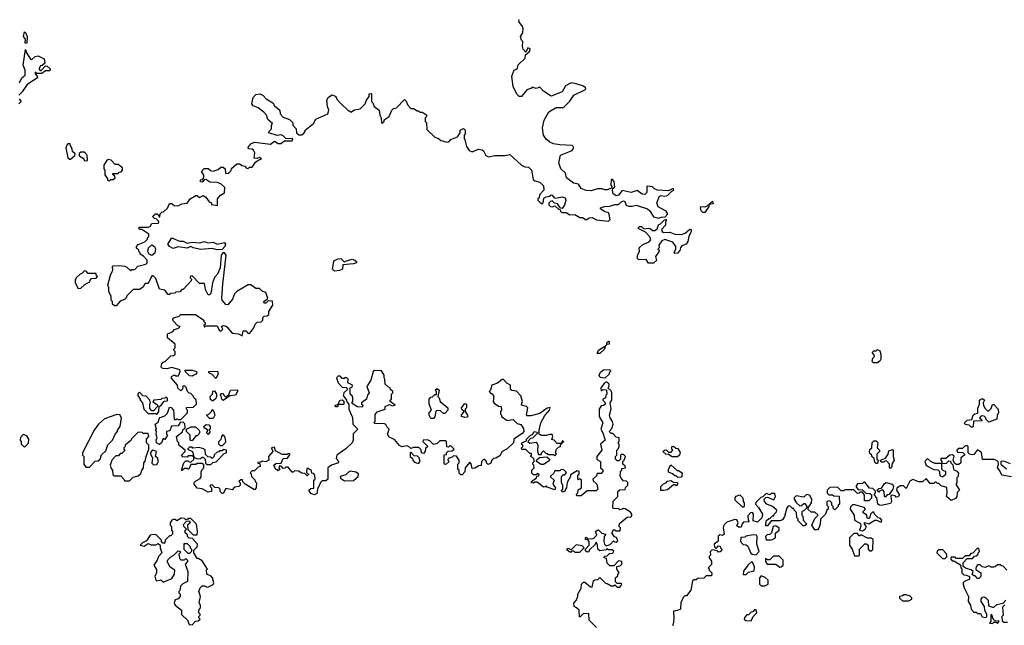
# Model space of a CAD drawing. Extents: x 2239831 to 2395310, y 665973 to 772585.
# Tile 115 of 144: x 2371108 to 2378979, y 715805 to 720649. Entities that reach past the tile are written whole.
import ezdxf

# ---------------------------------------------------------------- set-up
doc = ezdxf.new("R2010")
doc.units = 0

msp = doc.modelspace()

# ---------------------------------------------------------------- linework, layer by layer
at = {"layer": '0CON20XD'}
for points in [[(2375833.3, 719325), (2375840, 719315), (2375838.3, 719301.7), (2375805, 719287.5), (2375785, 719287.5), (2375765, 719296.7), (2375726.4, 719296.4), (2375675, 719281.2), (2375635, 719282), (2375595, 719300), (2375573.6, 719333.6), (2375535, 719342), (2375480, 719385), (2375470.7, 719420.7), (2375433.8, 719455), (2375417.5, 719505), (2375430, 719565), (2375525, 719602.5), (2375536.4, 719623.6), (2375532.5, 719635), (2375525, 719642.5), (2375425, 719647.5), (2375375, 719657.5), (2375345, 719670), (2375315, 719693.8), (2375293.8, 719725), (2375286.2, 719785), (2375300, 719845), (2375337, 719913), (2375396.4, 719946.4), (2375455, 719947.5), (2375505, 719997.5), (2375537.5, 720045), (2375625, 720087.5), (2375632.5, 720095), (2375630, 720105), (2375615, 720116.7), (2375556.4, 720136.4), (2375515, 720143.3), (2375470.7, 720119.3), (2375445, 720072.5), (2375355, 720036.7), (2375295, 720076.7), (2375265, 720108.8), (2375235, 720100), (2375205, 720110), (2375198.3, 720101.7), (2375161.7, 720088.3), (2375120, 720035), (2375100, 720035), (2375083, 720053), (2375052.5, 720115), (2375042.5, 720195), (2375061.7, 720248.3), (2375075, 720250), (2375088.3, 720261.7), (2375091.7, 720288.3), (2375148.3, 720341.7), (2375151.7, 720368.3), (2375185, 720397.5), (2375188, 720415), (2375170, 720425), (2375155, 720390), (2375133, 720413), (2375127.5, 720435), (2375130, 720475), (2375120, 720485), (2375110, 720515), (2375130, 720545), (2375133.3, 720575), (2375126.7, 720595), (2375097.5, 720635), (2375100, 720650)], [(2371155, 720460), (2371150, 720465), (2371153, 720493), (2371138.8, 720515), (2371145, 720552.5), (2371155, 720547.5), (2371166.7, 720515), (2371165, 720462.5), (2371155, 720460)], [(2371106.6, 720143.4), (2371125.9, 720184.1), (2371151.2, 720205), (2371152, 720245), (2371136, 720285), (2371155, 720410), (2371163, 720383), (2371195, 720332.5), (2371205, 720330), (2371230, 720355), (2371255, 720360), (2371302.5, 720335), (2371307.5, 720302.5), (2371288.3, 720281.7), (2371275, 720280), (2371260, 720255), (2371271.7, 720241.7), (2371278.3, 720241.7), (2371315, 720280), (2371328.3, 720278.3), (2371350, 720255), (2371350, 720245), (2371345, 720240), (2371315, 720240), (2371285, 720220), (2371245, 720220), (2371231.7, 720228.3), (2371230, 720215), (2371248.3, 720198.3), (2371250, 720185), (2371167.9, 720132.1), (2371128.3, 720071.7), (2371100, 720045)], [(2371102.5, 720015), (2371120, 719995), (2371100, 719975)], [(2372370, 717725), (2372321.7, 717781.7), (2372320, 717795), (2372345, 717807.5), (2372355, 717800), (2372378.3, 717801.7), (2372390, 717835), (2372388.3, 717848.3), (2372325, 717867.5), (2372285, 717857.5), (2372255, 717860), (2372240, 717865), (2372237.5, 717875), (2372243.3, 717896.7), (2372255, 717910), (2372270, 717915), (2372315, 717960), (2372337, 717963), (2372350, 717975), (2372350, 717995), (2372340, 718005), (2372340, 718015), (2372350, 718025), (2372350, 718055), (2372290, 718105), (2372290, 718135), (2372295, 718140), (2372328.3, 718151.7), (2372345, 718170), (2372378.3, 718181.7), (2372390, 718195), (2372371.7, 718201.7), (2372335, 718240), (2372332.5, 718255), (2372340, 718265), (2372381.7, 718278.3), (2372395, 718290), (2372511.7, 718291.7), (2372580, 718245), (2372580, 718235), (2372590, 718225), (2372590, 718215), (2372580, 718205), (2372585, 718190), (2372595, 718200), (2372685, 718200), (2372702.5, 718165), (2372715, 718157.5), (2372732.5, 718175), (2372720, 718195), (2372735, 718202.5), (2372749.3, 718199.3), (2372763, 718193), (2372805, 718142.5), (2372856.7, 718136.7), (2372885, 718120), (2372895, 718160), (2372915, 718160), (2372935, 718140), (2372948.3, 718141.7), (2372980, 718185), (2372990, 718215), (2373005, 718230), (2373038.3, 718231.7), (2373050, 718245), (2373051.7, 718268.3), (2373061.7, 718278.3), (2373085, 718280), (2373098.3, 718291.7), (2373100, 718315), (2373130, 718365), (2373128.3, 718398.3), (2373095, 718400), (2373075, 718382.5), (2373061.7, 718381.7), (2373060, 718395), (2373091.7, 718418.3), (2373076.2, 718466.2), (2373045, 718477.5), (2373025, 718500), (2372995, 718500), (2372955, 718527.5), (2372935, 718527.5), (2372844.1, 718475.9), (2372825, 718456.7), (2372807.5, 718412.5), (2372770.3, 718369.7), (2372755, 718372), (2372739.3, 718389.3), (2372727.3, 718405), (2372723.8, 718423.8), (2372730.4, 718535), (2372757.3, 718765), (2372745, 718784), (2372734.2, 718785.8), (2372719.2, 718765), (2372710.8, 718665), (2372690, 718615), (2372663.6, 718586.4), (2372648.1, 718545), (2372635, 718460), (2372625, 718447.5), (2372615, 718447.5), (2372592.1, 718492.1), (2372585, 718540), (2372545, 718540), (2372485, 718600), (2372470, 718595), (2372470, 718585), (2372480, 718575), (2372478.3, 718561.7), (2372415, 718490), (2372405, 718490), (2372387, 718473), (2372355, 718470), (2372347, 718463), (2372315, 718460), (2372305, 718450), (2372295, 718450), (2372267, 718487), (2372225, 718492.5), (2372195, 718580), (2372175, 718600), (2372165, 718600), (2372135, 718540), (2372111.7, 718538.3), (2372100, 718525), (2372098.3, 718511.7), (2372065, 718490), (2372015, 718490), (2371965, 718440), (2371960, 718425), (2371945, 718410), (2371911.7, 718398.3), (2371878.3, 718361.7), (2371865, 718360), (2371850, 718375), (2371850, 718395), (2371840, 718405), (2371840, 718435), (2371820, 718475), (2371820, 718505), (2371812.5, 718525), (2371832.5, 718605), (2371847.5, 718635), (2371852.5, 718645), (2371850, 718675), (2371855, 718680), (2371905, 718682.5), (2371947, 718677), (2371965, 718670), (2371995, 718640), (2372005, 718650), (2372028.3, 718651.7), (2372053, 718677), (2372115, 718693.3), (2372126.4, 718703.6), (2372127.5, 718725), (2372098.3, 718758.3), (2372070, 718775), (2372070, 718785), (2372060, 718795), (2372060, 718805), (2372041.7, 718821.7), (2372040, 718835), (2372055, 718850), (2372108.3, 718871.7), (2372130, 718895), (2372130, 718905), (2372140, 718915), (2372140, 718935), (2372085, 718970), (2372065, 718970), (2372060, 718985), (2372065, 718990), (2372135, 718990), (2372150, 718995), (2372165, 719020), (2372218.3, 719021.7), (2372220, 719035), (2372197.5, 719057.5), (2372185, 719060), (2372173, 719073), (2372175, 719080), (2372193, 719097), (2372205, 719097.5), (2372218.3, 719088.3), (2372221.7, 719071.7), (2372228.3, 719071.7), (2372230, 719095), (2372245, 719110), (2372258.3, 719111.7), (2372288.3, 719141.7), (2372305, 719180), (2372325, 719180), (2372343, 719163), (2372375, 719160), (2372403.6, 719176.4), (2372447.5, 719182.5), (2372470, 719215), (2372515, 719242.5), (2372525, 719242.5), (2372545, 719227.5), (2372575, 719242.5), (2372595, 719230), (2372623.3, 719193.3), (2372640, 719185), (2372641.7, 719171.7), (2372688.3, 719161.7), (2372690, 719215), (2372713.6, 719246.4), (2372746.1, 719263.9), (2372746.4, 719306.4), (2372715, 719337.5), (2372685, 719347.5), (2372628.3, 719348.3), (2372595, 719370), (2372581.7, 719368.3), (2372565, 719350), (2372551.7, 719351.7), (2372551.7, 719368.3), (2372568.3, 719371.7), (2372580, 719385), (2372580, 719405), (2372560, 719435), (2372581.7, 719458.3), (2372615, 719460), (2372633, 719443), (2372655, 719437.5), (2372695, 719450), (2372715, 719470), (2372735, 719470), (2372750, 719455), (2372751.7, 719421.7), (2372775, 719420), (2372798.3, 719441.7), (2372801.7, 719458.3), (2372843, 719497), (2372865, 719497.5), (2372885, 719482.5), (2372908.3, 719478.3), (2372921.7, 719461.7), (2372935, 719460), (2372945, 719470), (2372965, 719470), (2372991.7, 719508.3), (2373011.7, 719521.7), (2373040, 719535), (2373025, 719547.5), (2373005, 719540), (2372981.7, 719541.7), (2372987.5, 719585), (2372977.5, 719605), (2372965, 719612.5), (2372940, 719615), (2372932.5, 719625), (2372955, 719656.7), (2372985, 719668.8), (2373113, 719653), (2373145, 719677.5), (2373175, 719660), (2373195, 719660), (2373225, 719680), (2373285, 719680), (2373290, 719695), (2373235, 719700), (2373215, 719720), (2373197, 719727), (2373165, 719722.5), (2373100, 719745), (2373101.7, 719758.3), (2373120, 719775), (2373120, 719805), (2373128.3, 719818.3), (2373091.7, 719851.7), (2373080, 719885), (2373059.3, 719909.3), (2373013.6, 719943.6), (2372975, 719960), (2372963.3, 719975), (2372975, 720027.5), (2372995, 720050), (2373030, 720055), (2373055, 720042.5), (2373077, 720017), (2373130, 719985), (2373145, 719960), (2373187.5, 719925), (2373190, 719895), (2373215, 719870), (2373265, 719850), (2373290, 719825), (2373290, 719805), (2373317, 719777), (2373320, 719745), (2373338.3, 719728.3), (2373361.7, 719728.3), (2373378.3, 719741.7), (2373390, 719755), (2373390, 719765), (2373455, 719820), (2373475, 719852.5), (2373570, 719895), (2373580, 719925), (2373567.5, 719955), (2373562.5, 720005), (2373575, 720030), (2373605, 720047.5), (2373628.3, 720038.3), (2373640, 720025), (2373640, 720015), (2373667, 719987), (2373735, 719920), (2373745, 719920), (2373755, 719910), (2373785, 719927.5), (2373830, 719935), (2373870, 719975), (2373880, 720005), (2373900, 720035), (2373900, 720055), (2373915, 720060), (2373920, 720055), (2373920, 719995), (2373930, 719985), (2373940, 719955), (2373980, 719925), (2373987.5, 719885), (2373997.5, 719865), (2374000, 719825), (2374008.3, 719821.7), (2374020, 719835), (2374021.7, 719848.3), (2374060, 719875), (2374083.6, 719926.4), (2374095, 719937.5), (2374120, 719945), (2374185, 720010), (2374198.3, 719998.3), (2374210, 719965), (2374235, 719940), (2374255, 719940), (2374285, 719920), (2374295, 719920), (2374305, 719910), (2374325, 719910), (2374358.3, 719888.3), (2374360, 719875), (2374350, 719865), (2374350, 719835), (2374360, 719825), (2374361.7, 719771.7), (2374425, 719710), (2374455, 719700), (2374473, 719683), (2374525, 719670), (2374537, 719673), (2374555, 719690), (2374608.3, 719711.7), (2374630, 719745), (2374630, 719765), (2374655, 719780), (2374670, 719765), (2374670, 719735), (2374660, 719725), (2374660, 719695), (2374667, 719687), (2374680, 719635), (2374701.7, 719601.7), (2374725, 719592.5), (2374775, 719612.5), (2374805, 719607.5), (2374815, 719600), (2374833.6, 719563.6), (2374855, 719552.5), (2374905, 719562.5), (2374985, 719562.5), (2375025, 719570), (2375120, 719485), (2375145, 719472.5), (2375175, 719470), (2375200, 719445), (2375211.7, 719371.7), (2375225, 719360), (2375265, 719350), (2375295, 719320), (2375297.5, 719285), (2375261.7, 719248.3), (2375260, 719225), (2375250, 719215), (2375250, 719205), (2375267, 719187), (2375285, 719177.5), (2375292.5, 719185), (2375298.8, 719221.2), (2375315, 719231.2), (2375343.6, 719236.4), (2375355, 719247.5), (2375365, 719246.7), (2375377, 719227), (2375390.7, 719220.7), (2375445, 719233.3), (2375467.5, 719225), (2375473.3, 719205), (2375462.5, 719165), (2375445, 719140), (2375431.7, 719141.7), (2375406.4, 719176.4), (2375381.7, 719181.7), (2375365, 719200), (2375350, 719195), (2375338.3, 719181.7), (2375338.3, 719168.3), (2375350, 719155), (2375365, 719152.5), (2375385, 719160), (2375415, 719132.5), (2375428.3, 719128.3), (2375431.7, 719118.3), (2375445, 719107.5), (2375475, 719107.5), (2375505, 719087.5), (2375545, 719090), (2375585, 719067.5), (2375607, 719067), (2375635, 719047.5), (2375660, 719065), (2375685, 719066.2), (2375718.3, 719048.3), (2375815, 719036.7), (2375828.8, 719051.2), (2375816.7, 719105), (2375785, 719113.3), (2375750, 719135), (2375750, 719145), (2375783.9, 719156.1), (2375825, 719156.7), (2375865, 719171.2), (2375895, 719170), (2375920, 719195), (2375935, 719200), (2375946, 719195), (2375956.2, 719166.2), (2375975, 719156.7), (2376003, 719157), (2376035, 719166.7), (2376127, 719137), (2376145, 719120), (2376175, 719072.5), (2376215, 719062.5), (2376235, 719070), (2376268.3, 719071.7), (2376290, 719095), (2376275, 719117.5), (2376212.3, 719152.3), (2376200, 719185), (2376222.3, 719237.7), (2376235, 719243.3), (2376265, 719236.7), (2376285, 719242.5), (2376321.7, 719278.3), (2376337.5, 719285), (2376335, 719297.5), (2376325, 719297.5), (2376295, 719280), (2376205, 719285.8), (2376182.5, 719295), (2376165, 719312.5), (2376125, 719317.5), (2376120, 719315), (2376122.3, 719267.7), (2376105, 719250), (2376083, 719253), (2376045, 719282.5), (2375995, 719266.2), (2375925, 719283.3), (2375893.4, 719246.6), (2375875, 719240.6), (2375852.5, 719255), (2375846.7, 719283.3), (2375850, 719300), (2375866.4, 719313.6), (2375860, 719355), (2375845, 719372.5), (2375835, 719367.5), (2375833.3, 719325)], [(2371515, 719532.5), (2371548.3, 719561.7), (2371550, 719575), (2371530, 719595), (2371527, 719617), (2371510, 719645), (2371510, 719655), (2371495, 719660), (2371483.3, 719646.7), (2371477.5, 719625), (2371493.3, 719545), (2371505, 719532.5), (2371515, 719532.5)], [(2371645, 719520), (2371650, 719525), (2371647.5, 719565), (2371625, 719590), (2371595, 719590), (2371581.7, 719578.3), (2371581.7, 719561.7), (2371591.7, 719551.7), (2371605, 719550), (2371620, 719535), (2371621.7, 719521.7), (2371645, 719520)], [(2371825, 719360), (2371835, 719370), (2371855, 719370), (2371870, 719385), (2371868.3, 719398.3), (2371851.7, 719411.7), (2371851.7, 719418.3), (2371895, 719420), (2371901.7, 719428.3), (2371918.3, 719431.7), (2371930, 719445), (2371930, 719465), (2371895, 719490), (2371871.7, 719491.7), (2371840, 719525), (2371815, 719530), (2371800.7, 719519.3), (2371780, 719485), (2371780, 719455), (2371787.5, 719445), (2371788.3, 719408.3), (2371810, 719375), (2371810, 719365), (2371825, 719360)], [(2376585, 719107.5), (2376568.3, 719108.3), (2376555, 719120), (2376548.8, 719145), (2376553.8, 719155), (2376585, 719152.5), (2376601.7, 719158.3), (2376645, 719197.5), (2376650, 719175), (2376620, 719170), (2376617.5, 719155), (2376585, 719107.5)], [(2376175, 718702.5), (2376135, 718702.5), (2376115, 718730), (2376058.3, 718728.3), (2376043, 718743), (2376048.3, 718771.7), (2376062.5, 718795), (2376060, 718825), (2376089.3, 718850.7), (2376138.6, 718871.4), (2376151.7, 718888.3), (2376145, 718912.5), (2376109.3, 718949.3), (2376057, 718977), (2376052.5, 718985), (2376062.5, 718995), (2376077.5, 718995), (2376097.5, 718977.5), (2376135, 718982.5), (2376148.9, 718978.9), (2376165, 718963.3), (2376185, 718964), (2376203.3, 718975), (2376215, 719007.5), (2376230, 719015), (2376261.7, 719048.3), (2376275, 719050), (2376280, 719045), (2376270, 719035), (2376270, 719005), (2376238.3, 718971.7), (2376242.5, 718955), (2376255, 718947.5), (2376305, 718950), (2376345, 718933.8), (2376397.7, 718932.3), (2376428.3, 718941.7), (2376465, 718972.5), (2376475, 718970), (2376476.7, 718955), (2376457.5, 718915), (2376450, 718875), (2376435, 718852.5), (2376400.7, 718839.3), (2376390, 718825), (2376385, 718802.5), (2376365, 718782.5), (2376345, 718780), (2376340, 718785), (2376353.3, 718816.7), (2376353.8, 718835), (2376329.3, 718869.3), (2376265, 718890), (2376240.5, 718879.5), (2376217.5, 718845), (2376220, 718825), (2376210, 718815), (2376220, 718805), (2376217, 718793), (2376190, 718755), (2376197, 718723), (2376175, 718702.5)], [(2372685, 718809.1), (2372645, 718819.2), (2372555, 718811.8), (2372495, 718824.6), (2372475, 718834.4), (2372445, 718821.5), (2372375, 718831.1), (2372335, 718820), (2372306, 718835), (2372291.4, 718855), (2372325, 718903.1), (2372385, 718878.4), (2372415, 718878.5), (2372445, 718862.2), (2372485, 718869.4), (2372545, 718865.5), (2372585, 718874.5), (2372615, 718865.4), (2372655, 718868.8), (2372685, 718853.1), (2372745, 718866.4), (2372752.7, 718855), (2372748.6, 718835), (2372725, 718810), (2372685, 718809.1)], [(2372165, 718763.3), (2372142.5, 718775), (2372132.5, 718795), (2372137.5, 718825), (2372165, 718847.5), (2372185, 718833.8), (2372194.3, 718815), (2372187.5, 718782.5), (2372165, 718763.3)], [(2373625, 718637.5), (2373607.5, 718655), (2373617.5, 718715), (2373625, 718722.5), (2373653, 718737), (2373675, 718740), (2373705, 718710), (2373712.5, 718717.5), (2373765, 718732.5), (2373787, 718727), (2373800, 718715), (2373800, 718705), (2373775, 718697.5), (2373691.7, 718688.3), (2373687, 718653), (2373665, 718642.5), (2373625, 718637.5)], [(2371575, 718500), (2371595, 718502.5), (2371630, 718535), (2371668.3, 718551.7), (2371670, 718565), (2371681.7, 718578.3), (2371718.3, 718581.7), (2371730, 718595), (2371720, 718605), (2371718.3, 718618.3), (2371655, 718620), (2371638.3, 718638.3), (2371625, 718640), (2371605, 718620), (2371590, 718615), (2371560, 718585), (2371550, 718565), (2371550, 718545), (2371575, 718500)], [(2375745, 717980), (2375725, 717980), (2375733.3, 718005), (2375790, 718040), (2375800, 718050), (2375802.5, 718065), (2375815, 718077.5), (2375820, 718075), (2375820, 718055), (2375800, 718050), (2375790, 718040), (2375782.5, 718015), (2375745, 717980)], [(2377965, 717903.3), (2377933.6, 717903.6), (2377922.5, 717915), (2377928.3, 717941.7), (2377940, 717955), (2377938.3, 717968.3), (2377923, 717987), (2377935, 718000), (2377955, 718000), (2377965, 718010), (2377985, 718000), (2377992.5, 717975), (2377992.5, 717935), (2377983, 717917), (2377965, 717903.3)], [(2375121.7, 717581.7), (2375126.7, 717595), (2375115, 717640), (2375078.3, 717678.3), (2375043, 717683), (2375031.7, 717691.7), (2375030, 717725), (2375000.7, 717740.7), (2374975, 717770), (2374965, 717770), (2374927, 717743), (2374882.5, 717725), (2374870, 717685), (2374860, 717675), (2374875, 717660), (2374885, 717660), (2374897.5, 717635), (2374892.5, 717595), (2374900.7, 717580.7), (2374935, 717557.5), (2374957.5, 717555), (2374960, 717525), (2374950, 717515), (2374950, 717495), (2374960, 717485), (2374960, 717475), (2375005, 717443.3), (2375051.7, 717451.7), (2375085, 717420), (2375115, 717410), (2375135, 717380), (2375136.7, 717355), (2375125, 717340), (2375057.5, 717295), (2375056.2, 717263.8), (2375005, 717217.5), (2374964, 717196), (2374945, 717160), (2374915, 717142.5), (2374895, 717140), (2374883, 717127), (2374875, 717102.5), (2374852.5, 717092.5), (2374841.7, 717101.7), (2374840, 717115), (2374825, 717130), (2374815, 717130), (2374800, 717115), (2374797.5, 717082.5), (2374778.3, 717081.7), (2374745, 717062.5), (2374725, 717060), (2374717, 717097), (2374705, 717110), (2374670, 717065), (2374667, 717033), (2374645, 717010), (2374635, 717010), (2374621.7, 717021.7), (2374620, 717045), (2374610, 717055), (2374610, 717095), (2374620, 717105), (2374620, 717125), (2374598.3, 717158.3), (2374575, 717160), (2374565, 717150), (2374531.7, 717138.3), (2374530, 717125), (2374540, 717115), (2374515, 717090), (2374500, 717095), (2374501.7, 717168.3), (2374518.3, 717171.7), (2374520, 717185), (2374531.7, 717198.3), (2374565, 717200), (2374580, 717215), (2374555, 717240), (2374545, 717240), (2374535, 717230), (2374521.7, 717231.7), (2374520, 717275), (2374515, 717280), (2374465, 717280), (2374445, 717260), (2374415, 717250), (2374385, 717280), (2374365, 717287.5), (2374333, 717287), (2374330, 717275), (2374370, 717235), (2374351.7, 717218.3), (2374350, 717195), (2374335, 717180), (2374320, 717185), (2374318.3, 717208.3), (2374297, 717227), (2374255, 717227.5), (2374235, 717220), (2374225, 717230), (2374205, 717240), (2374163, 717233), (2374143.6, 717243.6), (2374105, 717290), (2374060.7, 717310.7), (2374047.5, 717335), (2374060, 717375), (2374045, 717390), (2374035, 717412.5), (2374025, 717417.5), (2373945, 717420), (2373940, 717425), (2373950, 717435), (2373950, 717490), (2373965, 717512.5), (2374030, 717535), (2374030, 717555), (2374053, 717567), (2374065, 717570), (2374085, 717560), (2374110, 717565), (2374070, 717595), (2374070, 717605), (2374080, 717615), (2374080, 717655), (2374090, 717665), (2374090, 717675), (2374071.7, 717691.7), (2374070, 717705), (2374055, 717710), (2374030, 717735), (2374027.5, 717775), (2374020, 717785), (2374022.5, 717805), (2373999.3, 717839.3), (2373945, 717842.5), (2373932.5, 717835), (2373913.3, 717765), (2373883.6, 717716.4), (2373900, 717665), (2373887.5, 717645), (2373880, 717615), (2373840, 717585), (2373840, 717575), (2373850, 717565), (2373845, 717550), (2373805, 717552.5), (2373761.7, 717581.7), (2373770, 717595), (2373770, 717625), (2373765, 717640), (2373750, 717655), (2373750, 717705), (2373765, 717710), (2373767.5, 717725), (2373730, 717745), (2373732.5, 717775), (2373725, 717782.5), (2373715, 717787.5), (2373705, 717780), (2373685, 717780), (2373668.3, 717798.3), (2373655, 717800), (2373640, 717785), (2373652.5, 717745), (2373685, 717710), (2373717.5, 717707.5), (2373730, 717695), (2373697.5, 717665), (2373693.6, 717643.6), (2373720, 717605), (2373721.7, 717591.7), (2373740, 717575), (2373737.5, 717535), (2373767, 717467), (2373770, 717415), (2373810, 717375), (2373773, 717337), (2373772.5, 717285), (2373766.1, 717263.9), (2373715, 717216.7), (2373642.5, 717165), (2373638.3, 717138.3), (2373660, 717115), (2373647, 717103), (2373600, 717085), (2373570, 717065), (2373570, 716975), (2373555, 716960), (2373525, 716960), (2373511.7, 716948.3), (2373500, 716915), (2373490, 716905), (2373481.7, 716858.3), (2373465, 716847.5), (2373435, 716860), (2373420, 716885), (2373435, 716900), (2373458.3, 716901.7), (2373460, 716965), (2373470, 716975), (2373467, 717007), (2373455, 717020), (2373441.7, 717021.7), (2373438.3, 717048.3), (2373425, 717050), (2373415, 717060), (2373401.7, 717058.3), (2373400, 717025), (2373420, 717015), (2373405, 717000), (2373388.3, 717018.3), (2373363, 717023), (2373337, 717037), (2373305, 717040), (2373295, 717030), (2373285, 717030), (2373255, 717070), (2373235, 717070), (2373228.3, 717061.7), (2373215, 717060), (2373198.3, 717078.3), (2373185, 717080), (2373180, 717065), (2373188.3, 717051.7), (2373175, 717040), (2373168.3, 717048.3), (2373155, 717050), (2373140, 717085), (2373155, 717100), (2373198.3, 717101.7), (2373215, 717140), (2373248.3, 717141.7), (2373270, 717175), (2373255, 717180), (2373245, 717170), (2373205, 717172.5), (2373151.7, 717201.7), (2373145, 717230), (2373120, 717225), (2373130, 717195), (2373097.5, 717155), (2373100, 717125), (2373075, 717112.5), (2373045, 717117.5), (2373035, 717110), (2373011.7, 717108.3), (2373011.7, 717101.7), (2373028.3, 717098.3), (2373030, 717075), (2373015, 717070), (2372985, 717040), (2372965, 717040), (2372950, 717025), (2372957.5, 717017.5), (2372960, 716995), (2372988.3, 716968.3), (2372990, 716955), (2373000, 716945), (2372997.5, 716905), (2372985, 716890), (2372910, 716935), (2372891.7, 716951.7), (2372888.3, 716968.3), (2372875, 716970), (2372860, 716955), (2372870, 716945), (2372870, 716925), (2372860, 716915), (2372825, 716910), (2372805, 716890), (2372755, 716900), (2372735, 716860), (2372725, 716860), (2372710, 716875), (2372710, 716895), (2372700, 716905), (2372668.3, 716908.3), (2372645, 716930), (2372630, 716925), (2372630, 716915), (2372640, 716905), (2372640, 716875), (2372615, 716870), (2372567, 716897), (2372525, 716902.5), (2372502.5, 716935), (2372502.5, 716947.5), (2372511.7, 716958.3), (2372550, 716980), (2372557, 716993), (2372558.3, 717031.7), (2372565, 717050), (2372580, 717065), (2372578.3, 717088.3), (2372565, 717100), (2372525, 717100), (2372515, 717092.5), (2372475, 717090), (2372460, 717055), (2372453, 717053), (2372445, 717060), (2372425, 717060), (2372407, 717043), (2372400, 717045), (2372420, 717105), (2372435, 717120), (2372455, 717120), (2372461.7, 717111.7), (2372475, 717110), (2372498.3, 717131.7), (2372500, 717150), (2372525, 717137.5), (2372551.7, 717138.3), (2372565, 717150), (2372575, 717150), (2372590, 717135), (2372591.7, 717101.7), (2372605, 717090), (2372635, 717090), (2372651.7, 717108.3), (2372678.3, 717111.7), (2372741.7, 717178.3), (2372760, 717185), (2372760, 717205), (2372735, 717210), (2372725, 717200), (2372705, 717200), (2372698.3, 717191.7), (2372685, 717190), (2372661.7, 717168.3), (2372658.3, 717151.7), (2372645, 717140), (2372635, 717150), (2372611.7, 717151.7), (2372591.7, 717171.7), (2372590, 717205), (2372577, 717217), (2372543, 717227), (2372492.5, 717222.5), (2372485, 717230), (2372465, 717230), (2372450, 717215), (2372490, 717195), (2372500, 717150), (2372485, 717160), (2372455, 717160), (2372445, 717150), (2372411.7, 717151.7), (2372400, 717165), (2372430, 717195), (2372430, 717205), (2372380, 717245), (2372380, 717265), (2372370, 717275), (2372360, 717315), (2372408.3, 717351.7), (2372411.7, 717368.3), (2372430, 717385), (2372427, 717417), (2372415, 717430), (2372391.7, 717428.3), (2372375, 717400), (2372321.7, 717398.3), (2372308.3, 717361.7), (2372280, 717355), (2372280, 717335), (2372290, 717325), (2372268.3, 717291.7), (2372255, 717300), (2372240, 717265), (2372225, 717250), (2372202.5, 717265), (2372197.5, 717285), (2372207.5, 717305), (2372197.5, 717335), (2372200, 717355), (2372190, 717365), (2372200, 717375), (2372190, 717415), (2372215, 717430), (2372222.5, 717457.5), (2372231.7, 717468.3), (2372268.3, 717481.7), (2372288.3, 717501.7), (2372305, 717550), (2372318.3, 717548.3), (2372337, 717527), (2372341.7, 717451.7), (2372355, 717450), (2372365, 717457.5), (2372375, 717450), (2372395, 717450), (2372450, 717505), (2372450, 717525), (2372440, 717535), (2372441.7, 717548.3), (2372495, 717550), (2372520, 717575), (2372518.3, 717608.3), (2372501.7, 717621.7), (2372495, 717640), (2372475, 717660), (2372461.7, 717661.7), (2372450, 717675), (2372438.3, 717708.3), (2372425, 717720), (2372411.7, 717718.3), (2372410, 717695), (2372395, 717680), (2372371.7, 717701.7), (2372370, 717725)], [(2372485, 717797.5), (2372465, 717800), (2372431.7, 717831.7), (2372430, 717845), (2372485, 717846.7), (2372520, 717835), (2372522.5, 717825), (2372516.4, 717813.6), (2372495, 717802.5), (2372485, 717797.5)], [(2372675, 717780), (2372645, 717812.5), (2372620, 717825), (2372620, 717835), (2372688.8, 717838.8), (2372693.3, 717815), (2372675, 717780)], [(2375785, 717782.5), (2375747, 717787), (2375740, 717805), (2375749.3, 717830.7), (2375775, 717847.5), (2375825, 717850), (2375830, 717835), (2375820, 717825), (2375820, 717815), (2375785, 717782.5)], [(2375718.3, 715788.3), (2375660, 715845), (2375658.3, 715898.3), (2375612.5, 715897.5), (2375588.3, 715871.7), (2375581.7, 715871.7), (2375580, 715925), (2375560, 715945), (2375540, 715955), (2375538.3, 715981.7), (2375557, 716003), (2375570, 716035), (2375570, 716055), (2375597, 716103), (2375600, 716135), (2375615, 716150), (2375625, 716150), (2375671.7, 716111.7), (2375685, 716110), (2375695, 716160), (2375705, 716170), (2375728.3, 716171.7), (2375745, 716187.5), (2375791.7, 716141.7), (2375805, 716140), (2375835, 716120), (2375855, 716120), (2375865, 716130), (2375885, 716110), (2375905, 716110), (2375917, 716123), (2375920, 716135), (2375915, 716140), (2375885, 716140), (2375871.7, 716151.7), (2375870, 716185), (2375888.3, 716201.7), (2375890, 716215), (2375900, 716225), (2375880, 716255), (2375880, 716275), (2375908.3, 716281.7), (2375920, 716295), (2375920, 716315), (2375895, 716320), (2375858.3, 716281.7), (2375825, 716280), (2375803, 716303), (2375798.3, 716338.3), (2375780, 716345), (2375781.7, 716358.3), (2375805, 716360), (2375821.7, 716378.3), (2375848.3, 716381.7), (2375858.3, 716398.3), (2375845, 716410), (2375815, 716410), (2375805, 716420), (2375795, 716410), (2375745, 716400), (2375730, 716415), (2375727, 716447), (2375715, 716470), (2375708.3, 716451.7), (2375661.7, 716408.3), (2375658.3, 716391.7), (2375645, 716390), (2375631.7, 716401.7), (2375630, 716415), (2375660, 716445), (2375660, 716475), (2375648.3, 716488.3), (2375631.7, 716491.7), (2375630, 716505), (2375635, 716510), (2375645, 716500), (2375675, 716497.5), (2375698.3, 716501.7), (2375720, 716525), (2375710, 716555), (2375723, 716567), (2375735, 716567.5), (2375761.7, 716541.7), (2375790, 716535), (2375790, 716525), (2375780, 716515), (2375777.5, 716475), (2375783, 716453), (2375795, 716440), (2375828.3, 716451.7), (2375855, 716480), (2375861.7, 716471.7), (2375875, 716470), (2375888.3, 716481.7), (2375878.3, 716508.3), (2375861.7, 716511.7), (2375840, 716545), (2375850, 716555), (2375851.7, 716568.3), (2375865, 716570), (2375875, 716560), (2375908.3, 716561.7), (2375910, 716585), (2375900, 716595), (2375901.7, 716618.3), (2375965, 716670), (2375996.7, 716673.3), (2376000, 716685), (2376000, 716695), (2375989.3, 716709.3), (2375947, 716737), (2375935, 716740), (2375927, 716733), (2375905, 716730), (2375897, 716737), (2375855, 716740), (2375850, 716745), (2375853, 716797), (2375890, 716835), (2375890, 716875), (2375905, 716890), (2375948.3, 716891.7), (2375951.7, 716908.3), (2375970, 716925), (2375968.3, 716948.3), (2375957.5, 716957.5), (2375931.7, 716961.7), (2375918.3, 716978.3), (2375908.3, 716998.3), (2375910, 717035), (2375920, 717045), (2375921.7, 717058.3), (2375950, 717065), (2375948.3, 717078.3), (2375930, 717095), (2375930, 717115), (2375940, 717125), (2375950, 717155), (2375935, 717170), (2375915, 717170), (2375910, 717165), (2375910, 717135), (2375898.3, 717121.7), (2375885, 717120), (2375870, 717135), (2375870, 717155), (2375880, 717165), (2375880, 717205), (2375895, 717220), (2375900, 717235), (2375900, 717255), (2375890, 717265), (2375900, 717275), (2375900, 717305), (2375875, 717310), (2375848.3, 717338.3), (2375835, 717340), (2375820, 717355), (2375840, 717380), (2375852.5, 717415), (2375846.1, 717436.1), (2375826.7, 717465), (2375823.3, 717485), (2375837, 717537), (2375827.5, 717585), (2375840, 717605), (2375840, 717665), (2375835, 717680), (2375810, 717705), (2375817, 717713), (2375820, 717735), (2375805, 717750), (2375795, 717750), (2375780.7, 717739.3), (2375752.5, 717705), (2375755, 717680), (2375775, 717690), (2375798.3, 717688.3), (2375800, 717655), (2375793, 717647), (2375790, 717625), (2375770, 717615), (2375770, 717605), (2375785, 717590), (2375790, 717575), (2375775, 717562.5), (2375755, 717560), (2375740, 717535), (2375740, 717475), (2375770, 717425), (2375752.5, 717375), (2375770, 717345), (2375787.5, 717285), (2375750, 717255), (2375760, 717205), (2375720, 717155), (2375721.7, 717131.7), (2375750, 717115), (2375750, 717065), (2375768.3, 717048.3), (2375770, 717035), (2375755, 717020), (2375725, 717020), (2375718.3, 717001.7), (2375690, 716975), (2375691.7, 716961.7), (2375720, 716935), (2375730, 716895), (2375715, 716880), (2375645, 716880), (2375595, 716840), (2375561.7, 716841.7), (2375560, 716855), (2375570, 716865), (2375571.7, 716888.3), (2375600, 716905), (2375600, 716965), (2375585, 716980), (2375575, 716970), (2375570, 716975), (2375570, 717005), (2375580, 717015), (2375580, 717035), (2375565, 717040), (2375511.7, 717008.3), (2375510, 716995), (2375483, 716947), (2375480, 716905), (2375470, 716895), (2375468.3, 716881.7), (2375458.3, 716871.7), (2375445, 716870), (2375440, 716885), (2375450, 716895), (2375450, 716925), (2375440, 716945), (2375440, 716995), (2375451.7, 717008.3), (2375465, 717010), (2375478.3, 717028.3), (2375458.3, 717048.3), (2375435, 717050), (2375425, 717040), (2375385, 717040), (2375375, 717020), (2375351.7, 716998.3), (2375351.7, 716991.7), (2375380, 716965), (2375370, 716935), (2375390, 716905), (2375385, 716890), (2375325, 716910), (2375315, 716920), (2375308.3, 716911.7), (2375295, 716910), (2375245, 716950), (2375225, 716950), (2375215, 716942.5), (2375200, 716945), (2375200, 716955), (2375240, 716985), (2375241.7, 716998.3), (2375258.3, 717001.7), (2375260, 717015), (2375245, 717020), (2375235, 717010), (2375215, 717010), (2375203, 717023), (2375202.5, 717045), (2375220, 717065), (2375217, 717087), (2375210, 717095), (2375210, 717105), (2375220, 717115), (2375220, 717135), (2375208.3, 717148.3), (2375190, 717155), (2375200, 717165), (2375198.3, 717178.3), (2375185, 717180), (2375155, 717210), (2375121.7, 717211.7), (2375120, 717225), (2375130, 717235), (2375130, 717245), (2375120, 717255), (2375122.5, 717265), (2375158.3, 717281.7), (2375160, 717295), (2375190, 717325), (2375208.3, 717331.7), (2375220, 717355), (2375245, 717350), (2375248.3, 717341.7), (2375208.3, 717301.7), (2375191.7, 717298.3), (2375170, 717275), (2375185, 717262.5), (2375235, 717270), (2375245, 717260), (2375250, 717245), (2375247.5, 717195), (2375255, 717170), (2375278.3, 717171.7), (2375280, 717185), (2375295, 717200), (2375315, 717180), (2375325, 717180), (2375335, 717170), (2375375, 717170), (2375385, 717160), (2375400, 717175), (2375390, 717185), (2375400, 717215), (2375415, 717230), (2375430, 717235), (2375431.7, 717248.3), (2375457.5, 717275), (2375445, 717280), (2375440, 717260), (2375405, 717260), (2375380, 717285), (2375361.7, 717291.7), (2375370, 717315), (2375365, 717330), (2375345, 717332.5), (2375315, 717322.5), (2375275, 717322.5), (2375260, 717335), (2375260, 717365), (2375273.3, 717425), (2375306.4, 717483.6), (2375342.5, 717525), (2375348.3, 717548.3), (2375325, 717542.5), (2375265, 717500), (2375195, 717480), (2375165, 717480), (2375160, 717485), (2375170, 717545), (2375160, 717555), (2375120, 717565), (2375121.7, 717581.7)], [(2372205, 717490), (2372220, 717515), (2372221.7, 717558.3), (2372235, 717560), (2372261.7, 717598.3), (2372288.3, 717601.7), (2372288.3, 717618.3), (2372275, 717630), (2372268.3, 717621.7), (2372245, 717620), (2372235, 717610), (2372180, 717605), (2372171.7, 717591.7), (2372208.3, 717568.3), (2372210, 717555), (2372178.3, 717521.7), (2372165, 717520), (2372148.3, 717538.3), (2372147, 717573), (2372152.5, 717585), (2372147.5, 717605), (2372118.3, 717638.3), (2372091.7, 717641.7), (2372065, 717670), (2372053, 717657), (2372053, 717643), (2372070, 717615), (2372070, 717605), (2372090, 717585), (2372100, 717535), (2372135, 717500), (2372195, 717500), (2372205, 717490)], [(2372655, 717600), (2372645, 717600), (2372631.7, 717611.7), (2372630, 717635), (2372650, 717655), (2372651.7, 717678.3), (2372665, 717680), (2372680, 717655), (2372680, 717635), (2372675, 717620), (2372655, 717600)], [(2372735, 717602.5), (2372723, 717613), (2372717.5, 717637.5), (2372710, 717645), (2372721.7, 717658.3), (2372735, 717660), (2372740, 717645), (2372755, 717630), (2372778.3, 717651.7), (2372793, 717687), (2372848.3, 717688.3), (2372850, 717675), (2372833, 717647), (2372788.3, 717641.7), (2372735, 717602.5)], [(2374415, 717460), (2374395, 717460), (2374380, 717485), (2374380, 717505), (2374400, 717525), (2374380, 717575), (2374380, 717615), (2374395, 717630), (2374408.3, 717631.7), (2374425, 717650), (2374438.3, 717651.7), (2374440, 717675), (2374430, 717685), (2374445, 717700), (2374460, 717685), (2374450, 717635), (2374460, 717625), (2374470, 717595), (2374530, 717545), (2374530, 717525), (2374505, 717500), (2374495, 717500), (2374471.7, 717521.7), (2374445, 717522.5), (2374433, 717517), (2374426.4, 717473.6), (2374415, 717460)], [(2373631.7, 717551.7), (2373630, 717565), (2373650, 717570), (2373670, 717605), (2373685, 717607.5), (2373698.3, 717598.3), (2373700, 717575), (2373695, 717570), (2373650, 717570), (2373650, 717555), (2373645, 717552.5), (2373631.7, 717551.7)], [(2374665, 717467.5), (2374640, 717475), (2374640, 717485), (2374660, 717515), (2374641.7, 717531.7), (2374640, 717545), (2374665, 717580), (2374680, 717575), (2374680, 717545), (2374670, 717535), (2374670, 717515), (2374687.5, 717485), (2374690, 717475), (2374685, 717470), (2374665, 717467.5)], [(2378725, 717390), (2378715, 717390), (2378697, 717407), (2378665, 717410), (2378660, 717425), (2378683, 717447), (2378718.3, 717451.7), (2378730, 717485), (2378743, 717497), (2378768.3, 717501.7), (2378767, 717543), (2378780, 717575), (2378780, 717605), (2378790, 717615), (2378805, 717620), (2378820, 717605), (2378810, 717585), (2378813, 717563), (2378825, 717540), (2378845, 717520), (2378855, 717520), (2378875, 717540), (2378885, 717570), (2378895, 717570), (2378930, 717535), (2378932.5, 717505), (2378922.5, 717485), (2378920, 717455), (2378855, 717430), (2378830, 717455), (2378830, 717465), (2378818.3, 717478.3), (2378795, 717480), (2378780, 717465), (2378798.3, 717448.3), (2378798.3, 717441.7), (2378731.7, 717438.3), (2378730, 717395), (2378725, 717390)], [(2371665, 717070), (2371711.7, 717118.3), (2371735, 717120), (2371750, 717135), (2371761.7, 717168.3), (2371795, 717200), (2371811.7, 717248.3), (2371850, 717285), (2371870, 717335), (2371890, 717355), (2371890, 717365), (2371910, 717395), (2371922.5, 717465), (2371908.8, 717488.8), (2371885, 717490), (2371785, 717456.7), (2371737, 717413), (2371702.5, 717365), (2371610, 717185), (2371610, 717165), (2371620, 717155), (2371620, 717095), (2371635, 717070), (2371665, 717070)], [(2372655, 717460), (2372625, 717460), (2372600, 717485), (2372620, 717495), (2372640, 717515), (2372645, 717530), (2372660, 717515), (2372667.5, 717485), (2372655, 717460)], [(2372485, 717280), (2372470, 717285), (2372470, 717325), (2372440, 717355), (2372440, 717375), (2372478.3, 717391.7), (2372511.7, 717391.7), (2372539.3, 717369.3), (2372547.5, 717352.5), (2372540, 717335), (2372525, 717320), (2372515, 717320), (2372485, 717280)], [(2372615, 717330), (2372600, 717345), (2372610, 717355), (2372608.3, 717368.3), (2372583.3, 717383.3), (2372580, 717395), (2372598.3, 717411.7), (2372618.3, 717408.3), (2372630, 717395), (2372630, 717375), (2372620, 717365), (2372630, 717355), (2372615, 717330)], [(2371145, 717230), (2371178.3, 717261.7), (2371180, 717295), (2371165, 717320), (2371135, 717330), (2371113, 717307), (2371110, 717285), (2371120, 717275), (2371120, 717255), (2371145, 717230)], [(2371985, 716960), (2372015, 716990), (2372055, 717000), (2372075, 717020), (2372083, 717047), (2372097, 717063), (2372100, 717105), (2372111.7, 717118.3), (2372117.5, 717155), (2372140, 717215), (2372140, 717245), (2372120, 717265), (2372120, 717295), (2372140, 717315), (2372135, 717340), (2372095, 717340), (2372087, 717347), (2372055, 717350), (2372005, 717300), (2371996.4, 717283.6), (2371950, 717245), (2371950, 717235), (2371940, 717225), (2371940, 717215), (2371950, 717205), (2371938.3, 717191.7), (2371925, 717180), (2371911.7, 717178.3), (2371898.3, 717161.7), (2371875, 717160), (2371843, 717127), (2371830, 717085), (2371838.3, 717058.3), (2371850, 717045), (2371851.7, 717011.7), (2371865, 717000), (2371915, 717000), (2371940, 716975), (2371945, 716960), (2371985, 716960)], [(2372725, 717240), (2372711.7, 717241.7), (2372700, 717255), (2372700, 717275), (2372717, 717293), (2372722.5, 717315), (2372735, 717330), (2372747, 717307), (2372752.5, 717275), (2372750, 717265), (2372725, 717240)], [(2376365, 717152.5), (2376323, 717153), (2376295, 717170), (2376273, 717173), (2376250, 717195), (2376263, 717207), (2376275, 717207.5), (2376295, 717190), (2376315, 717190), (2376330, 717205), (2376320, 717215), (2376320, 717235), (2376335, 717237.5), (2376351.7, 717221.7), (2376368.3, 717218.3), (2376387, 717187), (2376382.5, 717165), (2376365, 717152.5)], [(2379037.5, 716992.5), (2378960, 717005), (2378940, 717045), (2378923.6, 717063.6), (2378932.5, 717095), (2378930, 717115), (2378900.7, 717130.7), (2378805, 717130), (2378797, 717187), (2378765, 717207.5), (2378735, 717172.5), (2378725, 717167.5), (2378700, 717175), (2378690, 717185), (2378690, 717235), (2378685, 717240), (2378665, 717240), (2378645, 717220), (2378615, 717220), (2378600, 717205), (2378605, 717190), (2378647, 717187), (2378660, 717175), (2378660, 717165), (2378630, 717145), (2378630, 717105), (2378615, 717090), (2378595, 717090), (2378581.7, 717101.7), (2378570, 717125), (2378577, 717157), (2378565, 717167.5), (2378543.9, 717166.1), (2378511.7, 717138.3), (2378471.7, 717138.3), (2378470, 717125), (2378480, 717115), (2378480, 717100), (2378425, 717100), (2378395, 717112.5), (2378365, 717140), (2378342.5, 717115), (2378353.6, 717083.6), (2378415, 717050), (2378448.3, 717048.3), (2378460, 717035), (2378461.7, 717018.3), (2378465, 717000), (2378485, 716992.5), (2378510, 717015), (2378510, 717035), (2378491.7, 717041.7), (2378480, 717055), (2378480, 717100), (2378517, 717103), (2378535, 717120), (2378548.3, 717118.3), (2378550, 717105), (2378568.3, 717088.3), (2378571.7, 717051.7), (2378598.3, 717038.3), (2378611.7, 717021.7), (2378607, 716993), (2378600, 716985), (2378600, 716945), (2378590, 716935), (2378620, 716885), (2378603, 716867), (2378600, 716835), (2378589.3, 716820.7), (2378555, 716803.3), (2378517.5, 716835), (2378522.5, 716865), (2378518.3, 716908.3), (2378475, 716920), (2378455, 716940), (2378445, 716940), (2378435, 716950), (2378425, 716950), (2378415, 716940), (2378385, 716940), (2378355, 716980), (2378325, 716952.5), (2378295, 716952.5), (2378248.3, 716971.7), (2378223.3, 716956.7), (2378195, 716900), (2378171.7, 716921.7), (2378145, 716920), (2378118.3, 716901.7), (2378117.5, 716885), (2378140, 716845), (2378128.3, 716831.7), (2378115, 716830), (2378105, 716840), (2378083, 716847), (2378072.5, 716837.5), (2378077.5, 716795), (2378069.3, 716780.7), (2377993.6, 716763.6), (2377980, 716765), (2377967.5, 716775), (2377960, 716825), (2377940, 716845), (2377940, 716855), (2377950, 716865), (2377948.3, 716878.3), (2377928.3, 716898.3), (2377901.7, 716901.7), (2377865, 716950), (2377855, 716950), (2377845, 716940), (2377805, 716937.5), (2377792.5, 716915), (2377811.7, 716891.7), (2377845, 716890), (2377871.7, 716861.7), (2377905, 716860), (2377918.3, 716848.3), (2377917, 716823), (2377895, 716800), (2377861.7, 716801.7), (2377860, 716845), (2377845, 716870), (2377825, 716870), (2377818.3, 716861.7), (2377805, 716860), (2377775, 716887.5), (2377705, 716890), (2377695, 716880), (2377675, 716880), (2377645, 716910), (2377583, 716907), (2377562.5, 716885), (2377563, 716863), (2377575, 716850), (2377605, 716850), (2377615, 716840), (2377658.3, 716838.3), (2377660, 716775), (2377650, 716765), (2377650, 716755), (2377625, 716730), (2377611.7, 716741.7), (2377610, 716755), (2377600, 716765), (2377600, 716785), (2377585, 716800), (2377560, 716795), (2377560, 716765), (2377570, 716755), (2377570, 716735), (2377560, 716725), (2377550, 716695), (2377510, 716655), (2377507.5, 716615), (2377497, 716583), (2377485, 716570), (2377465, 716570), (2377440, 716605), (2377465, 716660), (2377490, 716685), (2377465, 716710), (2377435, 716710), (2377411.7, 716731.7), (2377410, 716745), (2377437.5, 716785), (2377440, 716815), (2377423, 716843), (2377405, 716852.5), (2377395, 716850), (2377375, 716830), (2377315, 716840), (2377300, 716825), (2377300, 716815), (2377317.5, 716785), (2377345, 716760), (2377357, 716763), (2377375, 716780), (2377385, 716780), (2377400, 716755), (2377398.3, 716741.7), (2377375, 716720), (2377360, 716715), (2377360, 716685), (2377367, 716677), (2377370, 716645), (2377400, 716615), (2377385, 716600), (2377371.7, 716601.7), (2377331.7, 716641.7), (2377330, 716655), (2377320, 716665), (2377318.3, 716708.3), (2377300, 716725), (2377295, 716740), (2377285, 716740), (2377265, 716760), (2377251.7, 716758.3), (2377240, 716745), (2377222.5, 716675), (2377205, 716650), (2377185, 716640), (2377115, 716640), (2377085, 716600), (2377071.7, 716601.7), (2377075, 716640), (2377095, 716660), (2377105, 716660), (2377125, 716680), (2377135, 716680), (2377140, 716695), (2377158.3, 716711.7), (2377160, 716725), (2377126.1, 716756.1), (2377080, 716775), (2377062.5, 716795), (2377060, 716815), (2377071.7, 716828.3), (2377085, 716830), (2377135, 716810), (2377150, 716835), (2377145, 716860), (2377115, 716860), (2377105, 716850), (2377075, 716860), (2377048.3, 716831.7), (2377031.7, 716828.3), (2376993, 716787), (2376990, 716775), (2377015, 716747.5), (2377047, 716693), (2377040, 716665), (2377005, 716630), (2376971.7, 716641.7), (2376972.5, 716695), (2376965, 716707.5), (2376950, 716705), (2376928.3, 716681.7), (2376930, 716645), (2376938.3, 716631.7), (2376895, 716630), (2376883.3, 716616.7), (2376875, 716590), (2376855, 716590), (2376841.7, 716601.7), (2376850, 716625), (2376839.3, 716649.3), (2376825, 716652.5), (2376807.5, 716645)], [(2377965, 717100), (2377955, 717100), (2377945, 717110), (2377938.3, 717138.3), (2377920, 717155), (2377920, 717165), (2377905, 717180), (2377900, 717195), (2377905, 717210), (2377920, 717225), (2377923, 717267), (2377935, 717280), (2377955, 717280), (2377967, 717267), (2377962.5, 717225), (2377980, 717205), (2377980, 717195), (2377960, 717175), (2377960, 717135), (2377970, 717125), (2377965, 717100)], [(2372178.3, 717088.3), (2372205, 717092.5), (2372217.5, 717115), (2372210, 717145), (2372192.5, 717155), (2372200, 717195), (2372173.6, 717206.4), (2372160.7, 717199.3), (2372152.5, 717185), (2372152.5, 717175), (2372170, 717145), (2372163, 717103), (2372178.3, 717088.3)], [(2374295, 717100), (2374310, 717115), (2374300, 717145), (2374287, 717157), (2374261.7, 717161.7), (2374235, 717190), (2374230, 717185), (2374230, 717155), (2374248.3, 717138.3), (2374250, 717125), (2374265, 717110), (2374295, 717100)], [(2375295, 717090), (2375275, 717090), (2375240, 717115), (2375241.7, 717128.3), (2375261.7, 717148.3), (2375321.7, 717151.7), (2375342.5, 717135), (2375339.3, 717120.7), (2375295, 717090)], [(2378065, 717060), (2378060, 717065), (2378060, 717095), (2378038.3, 717118.3), (2378025, 717120), (2378015, 717110), (2377995, 717110), (2377990, 717125), (2378028.3, 717141.7), (2378050, 717175), (2378055, 717200), (2378085, 717210), (2378090, 717205), (2378090, 717155), (2378097.5, 717125), (2378080, 717095), (2378080, 717075), (2378065, 717060)], [(2376368.3, 716988.3), (2376355, 717000), (2376345, 717000), (2376327.5, 717017.5), (2376295, 717030), (2376293.3, 717055), (2376312.5, 717087.5), (2376362.5, 717042.5), (2376375, 717042.5), (2376402.5, 717025), (2376401.7, 716998.3), (2376395, 716990), (2376368.3, 716988.3)], [(2379027, 717097), (2378975, 717117.5), (2378950, 717115), (2378950, 717095), (2378995, 717057.5)], [(2373705, 716960), (2373775, 716962.5), (2373813.8, 716995), (2373815, 717016.7), (2373795, 717030), (2373753, 717037), (2373735, 717030), (2373715, 717010), (2373670, 716995), (2373671.7, 716981.7), (2373705, 716960)], [(2376255, 716882.5), (2376233, 716883), (2376233.6, 716916.4), (2376253, 716937), (2376276.4, 716943.6), (2376283.3, 716956.7), (2376313, 716963), (2376335, 716950), (2376367, 716947), (2376367, 716933), (2376355, 716920), (2376348.3, 716928.3), (2376335, 716930), (2376285, 716890), (2376255, 716882.5)], [(2378025, 716830), (2378020, 716835), (2378017.5, 716875), (2378008.3, 716888.3), (2377981.7, 716878.3), (2377975, 716870), (2377961.7, 716888.3), (2377975, 716900), (2377998.3, 716901.7), (2378020.7, 716939.3), (2378033, 716947), (2378084.2, 716934.2), (2378093.8, 716915), (2378087.5, 716895), (2378058.3, 716851.7), (2378041.7, 716848.3), (2378025, 716830)], [(2376895, 716750), (2376885, 716750), (2376827.5, 716805), (2376827.5, 716825), (2376835, 716837.5), (2376865, 716850), (2376887.5, 716825), (2376890, 716795), (2376900, 716785), (2376900, 716755), (2376895, 716750)], [(2377845, 716560), (2377866.7, 716575), (2377877.5, 716595), (2377860, 716615), (2377861.7, 716628.3), (2377895, 716617.5), (2377943, 716647), (2377957, 716647), (2377995, 716630), (2378000, 716645), (2377988.3, 716658.3), (2377970, 716665), (2377940, 716695), (2377935, 716710), (2377925, 716710), (2377910, 716695), (2377905, 716670), (2377895, 716660), (2377885, 716660), (2377878.3, 716688.3), (2377850, 716705), (2377850, 716715), (2377870, 716735), (2377858.3, 716748.3), (2377785, 716770), (2377765, 716770), (2377748.3, 716751.7), (2377747.5, 716735), (2377777.5, 716685), (2377780, 716645), (2377828.3, 716618.3), (2377831.7, 716598.3), (2377820, 716565), (2377845, 716560)], [(2372485, 715810), (2372511.7, 715838.3), (2372535, 715840), (2372550, 715855), (2372540, 715865), (2372540, 715875), (2372550, 715885), (2372550, 715895), (2372540, 715905), (2372542.5, 715935), (2372552.5, 715945), (2372552.5, 715965), (2372543.3, 715985), (2372552.5, 716035), (2372540, 716075), (2372550, 716105), (2372565, 716120), (2372585, 716120), (2372605, 716110), (2372617, 716113), (2372655, 716132.5), (2372660, 716145), (2372650, 716185), (2372638.3, 716198.3), (2372603, 716213), (2372600, 716245), (2372610, 716255), (2372565, 716320), (2372535, 716340), (2372525, 716340), (2372500, 716385), (2372500, 716405), (2372527, 716433), (2372530, 716455), (2372488.3, 716498.3), (2372461.7, 716501.7), (2372450, 716515), (2372448.3, 716528.3), (2372430, 716545), (2372430, 716565), (2372440, 716575), (2372420, 716595), (2372418.3, 716611.7), (2372441.7, 716638.3), (2372465, 716640), (2372470, 716625), (2372450, 716605), (2372451.7, 716571.7), (2372495, 716530), (2372525, 716530), (2372530, 716555), (2372520, 716615), (2372475, 716660), (2372455, 716660), (2372448.3, 716651.7), (2372435, 716650), (2372425, 716660), (2372398.3, 716661.7), (2372365, 716640), (2372351.7, 716651.7), (2372335, 716652.5), (2372323.6, 716646.4), (2372310, 716625), (2372310, 716605), (2372320, 716595), (2372320, 716565), (2372330, 716555), (2372330, 716535), (2372315, 716520), (2372305, 716520), (2372270, 716485), (2372268.3, 716461.7), (2372251.7, 716461.7), (2372240, 716475), (2372240, 716485), (2372198.3, 716528.3), (2372175, 716532.5), (2372150, 716525), (2372120, 716480), (2372090, 716465), (2372070, 716445), (2372101.7, 716438.3), (2372135, 716460), (2372155, 716450), (2372195, 716450), (2372215, 716460), (2372230, 716445), (2372230, 716425), (2372243.3, 716385), (2372217.5, 716355), (2372207.5, 716325), (2372180, 716285), (2372201.7, 716251.7), (2372201.7, 716228.3), (2372187.5, 716195), (2372195, 716170), (2372205, 716160), (2372235, 716167.5), (2372255, 716150), (2372325, 716180), (2372346.4, 716213.6), (2372347, 716247), (2372310.5, 716270.5), (2372286.7, 716315), (2372291.7, 716328.3), (2372315, 716352.5), (2372340, 716365), (2372375, 716400), (2372390, 716395), (2372390, 716385), (2372380, 716375), (2372385, 716340), (2372395, 716330), (2372425, 716330), (2372435, 716340), (2372450, 716325), (2372450, 716315), (2372430, 716295), (2372452.5, 716235), (2372450, 716155), (2372413, 716137), (2372393, 716117), (2372387, 716083), (2372380, 716075), (2372380, 716065), (2372390, 716055), (2372390, 716035), (2372375, 716017.5), (2372351.7, 716008.3), (2372342.5, 715985), (2372350, 715965), (2372400, 715925), (2372401.7, 715891.7), (2372450, 715845), (2372461.7, 715811.7), (2372485, 715810)], [(2376807.5, 716645), (2376759.3, 716630.7), (2376736.7, 716605), (2376730, 716585), (2376740, 716535), (2376727, 716523), (2376705, 716527.5), (2376691.7, 716518.3), (2376691.7, 716478.3), (2376660, 716455), (2376663, 716433), (2376675, 716420), (2376695, 716440), (2376708.3, 716438.3), (2376710, 716425), (2376720, 716415), (2376718.3, 716401.7), (2376708.3, 716391.7), (2376695, 716390), (2376688.3, 716398.3), (2376655, 716410), (2376640, 716405), (2376628.3, 716391.7), (2376630, 716365), (2376620, 716355), (2376620, 716345), (2376637, 716317), (2376637.5, 716292.5), (2376610, 716265), (2376620, 716255), (2376620, 716245), (2376640, 716225), (2376638.3, 716201.7), (2376595, 716200), (2376577, 716183), (2376528.3, 716178.3), (2376515, 716170), (2376495, 716170), (2376485, 716160), (2376472.5, 716085), (2376438.3, 716041.7), (2376425, 716040), (2376411.7, 716028.3), (2376392.5, 715985), (2376390, 715935), (2376365, 715922.5), (2376333, 715917), (2376337, 715857), (2376332.5, 715815), (2376325, 715800)], [(2377115, 716487.5), (2377125, 716492.5), (2377150, 716505), (2377148.3, 716541.7), (2377180, 716565), (2377178.3, 716588.3), (2377165, 716590), (2377151.7, 716601.7), (2377130, 716595), (2377116.4, 716543.6), (2377105, 716532.5), (2377081.7, 716528.3), (2377070, 716515), (2377075, 716490), (2377115, 716487.5)], [(2376995, 716370), (2377020, 716395), (2377000, 716455), (2377002.5, 716515), (2376996.4, 716526.4), (2376975, 716530), (2376913, 716517), (2376905, 716510), (2376871.7, 716508.3), (2376870, 716475), (2376891.7, 716451.7), (2376915, 716450), (2376928.3, 716438.3), (2376951.7, 716381.7), (2376963, 716373), (2376995, 716370)], [(2377815, 716360), (2377820, 716365), (2377820, 716415), (2377865, 716456.7), (2377877, 716457), (2377890, 716445), (2377890, 716415), (2377901.7, 716401.7), (2377915, 716400), (2377928.3, 716411.7), (2377931.7, 716491.7), (2377915, 716502.5), (2377885, 716502.5), (2377835, 716530), (2377825, 716520), (2377815, 716520), (2377805, 716540), (2377775, 716540), (2377742.5, 716505), (2377740, 716445), (2377763.3, 716415), (2377781.7, 716361.7), (2377815, 716360)], [(2372465, 716380), (2372455, 716380), (2372421.7, 716411.7), (2372421.7, 716458.3), (2372445, 716460), (2372470, 716435), (2372470, 716425), (2372480, 716415), (2372480, 716395), (2372465, 716380)], [(2375585, 716390), (2375620, 716425), (2375605, 716440), (2375555, 716447.5), (2375515, 716410), (2375495, 716420), (2375480, 716415), (2375500, 716395), (2375515, 716390), (2375525, 716400), (2375535, 716400), (2375545, 716390), (2375585, 716390)], [(2378505, 716340), (2378518.3, 716351.7), (2378520, 716365), (2378515, 716380), (2378488.3, 716408.3), (2378455, 716410), (2378441.7, 716398.3), (2378440, 716385), (2378485, 716340), (2378505, 716340)], [(2379000, 716245), (2378968.3, 716278.3), (2378955, 716280), (2378945, 716290), (2378925, 716290), (2378907, 716273), (2378895, 716270), (2378875, 716270), (2378855, 716280), (2378825, 716267.5), (2378803, 716273), (2378785, 716290), (2378765, 716290), (2378750, 716265), (2378751.7, 716251.7), (2378790, 716225), (2378790, 716195), (2378775, 716180), (2378765, 716180), (2378745, 716200), (2378735, 716200), (2378721.7, 716211.7), (2378730, 716235), (2378715, 716250), (2378675, 716260), (2378650, 716275), (2378650, 716305), (2378681.7, 716338.3), (2378725, 716340), (2378741.7, 716358.3), (2378755, 716360), (2378770, 716375), (2378770, 716385), (2378780, 716395), (2378775, 716420), (2378761.7, 716418.3), (2378728.3, 716381.7), (2378711.7, 716378.3), (2378698.3, 716361.7), (2378665, 716360), (2378645, 716340), (2378595, 716340), (2378585, 716350), (2378555, 716350), (2378550, 716345), (2378550, 716335), (2378561.7, 716321.7), (2378575, 716320), (2378628.3, 716288.3), (2378630, 716265), (2378640, 716255), (2378640, 716225), (2378655, 716210), (2378677, 716207), (2378700, 716195), (2378700, 716175), (2378660, 716155), (2378650, 716145), (2378650, 716135), (2378657.5, 716105), (2378692.5, 716035), (2378690, 715995), (2378707.5, 715965), (2378713, 715933), (2378735, 715910), (2378755, 715910), (2378765, 715900), (2378788.3, 715898.3), (2378801.7, 715871.7), (2378831.7, 715868.3), (2378840, 715875), (2378840, 715895), (2378823, 715923), (2378820, 715955), (2378792.5, 715995), (2378792.5, 716015), (2378805, 716030), (2378815, 716032.5), (2378830, 716025), (2378850, 716005), (2378851.7, 715961.7), (2378885, 715950), (2378895, 715950), (2378918.3, 715971.7), (2378968.3, 715981.7), (2378990, 716005)], [(2376891.7, 716211.7), (2376915, 716212.5), (2376935, 716230), (2376978.3, 716241.7), (2376981.7, 716271.7), (2376965, 716310), (2376955, 716310), (2376930.7, 716289.3), (2376893, 716237), (2376891.7, 716211.7)], [(2377185, 716270), (2377195, 716272.5), (2377210, 716285), (2377210, 716325), (2377178.3, 716358.3), (2377133, 716357), (2377105, 716330), (2377085, 716330), (2377070, 716340), (2377070, 716315), (2377083, 716293), (2377153, 716293), (2377185, 716270)], [(2377065, 716120), (2377090, 716135), (2377090, 716165), (2377068.3, 716188.3), (2377035, 716200), (2377022.5, 716185), (2377023, 716133), (2377035, 716120), (2377065, 716120)], [(2378215, 716000), (2378240, 716015), (2378240, 716025), (2378227, 716037), (2378195, 716050), (2378175, 716050), (2378165, 716040), (2378140, 716035), (2378141.7, 716021.7), (2378165, 716000), (2378215, 716000)], [(2376955, 715840), (2376970, 715875), (2377000, 715905), (2376995, 715930), (2376981.7, 715928.3), (2376968.3, 715911.7), (2376955, 715910), (2376935, 715890), (2376921.7, 715888.3), (2376903, 715867), (2376900, 715855), (2376913, 715843), (2376955, 715840)], [(2378981.7, 715968.3), (2378965, 715950), (2378970, 715885), (2378960, 715875), (2378961.7, 715841.7), (2378975, 715830), (2379005, 715830)], [(2378925, 715820), (2378938.3, 715838.3), (2378901.7, 715841.7), (2378890, 715855), (2378878.3, 715888.3), (2378871.7, 715888.3), (2378870, 715835), (2378861.7, 715821.7), (2378885, 715820), (2378895, 715830), (2378915, 715830), (2378925, 715820)]]:
    msp.add_lwpolyline(points, dxfattribs=at)

doc.saveas('drawing.dxf')
